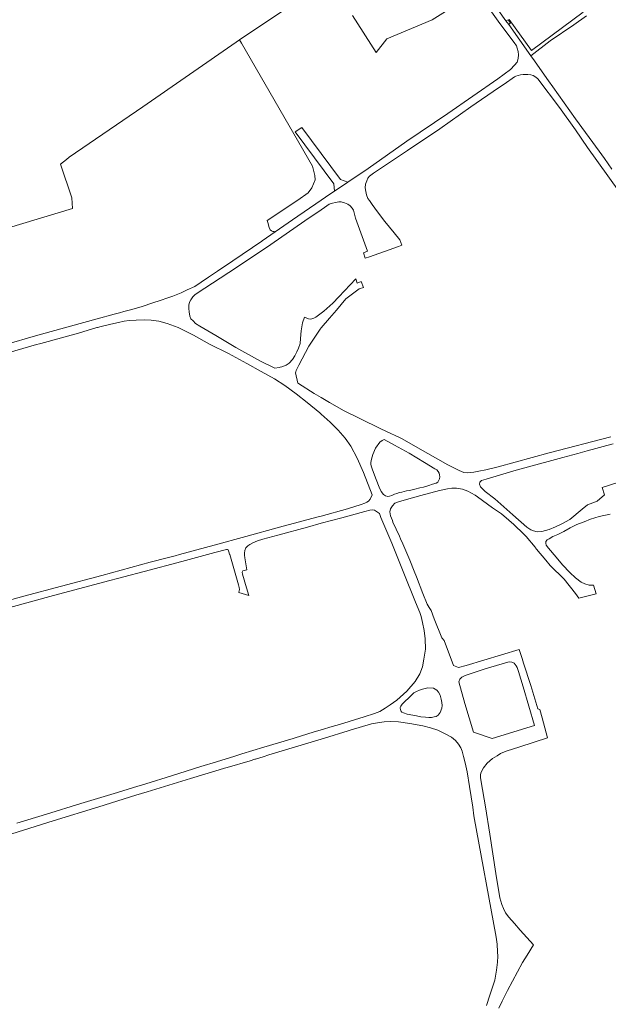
# Model space of a CAD drawing. Header units: metres. Extents: x 153919 to 160124, y 449312 to 452850.
# Tile 7 of 81: x 156857 to 157136, y 450007 to 450473. Entities that reach past the tile are written whole.
import ezdxf

# ---------------------------------------------------------------- set-up
doc = ezdxf.new("R2010")
doc.units = ezdxf.units.M
for name, color, linetype, lineweight in [('B-WE-GR-GRAS-GV', 60, 'Continuous', 13), ('B-WE-OG-TERREIN_CULTUURSCHEIDING-GV', 7, 'Continuous', 18), ('B-WE-OG-WEG-GV', 7, 'Continuous', 18), ('B-WE-VH-VERHARDING_ASFALT-GV', 252, 'Continuous', 18)]:
    doc.layers.add(name, color=color, linetype=linetype, lineweight=lineweight)

msp = doc.modelspace()

# ---------------------------------------------------------------- linework, layer by layer
at = {"layer": 'B-WE-GR-GRAS-GV', "flags": 128}
msp.add_lwpolyline([(156799.903, 450482.637), (156805.195, 450466.233), (156835.01, 450369.372), (156882.188, 450383.683), (156881.864, 450388.636), (156876.51, 450404.657), (156879.321, 450406.881), (156880.601, 450407.893), (156915.526, 450431.837), (156959.712, 450462.397), (156961.372, 450463.519), (156998.87, 450488.855)], dxfattribs=at)
at = {"layer": 'B-WE-OG-TERREIN_CULTUURSCHEIDING-GV', "flags": 128}
for points in [[(156998.87, 450488.855), (156961.372, 450463.519), (156962.325, 450461.907), (156995.849, 450403.757), (156996.472, 450401.179), (156996.926, 450399.235), (156997.1, 450397.303), (156995.526, 450393.432), (156993.76, 450391), (156988.887, 450387.654), (156974.464, 450377.912), (156974.771, 450376.987), (156975.381, 450374.569), (156975.896, 450373.597), (156976.499, 450373.081), (156977.108, 450372.815), (156977.736, 450372.72), (156978.229, 450372.596), (156986.462, 450378.347), (157000, 450387.592), (157004.057, 450390.362), (157006.348, 450391.913), (157006.031, 450395.365), (156987.686, 450419.915), (156990.824, 450421.98), (157009.195, 450397.396), (157012.676, 450396.198), (157022.219, 450402.659), (157040.585, 450415.561), (157060.043, 450428.654), (157083.694, 450445.06), (157089.665, 450449.568), (157091.592, 450451.494), (157092.752, 450452.936), (157093.304, 450454.694), (157093.448, 450456.441), (157093.248, 450457.954), (157092.867, 450459.596), (157092.498, 450460.698), (157091.433, 450462.255), (157084.595, 450471.311), (157074.768, 450485.196)], [(157072.83, 450485.787), (157052.612, 450473.049), (157031.022, 450463.97), (157026.102, 450457.622), (157014.834, 450475.079)]]:
    msp.add_lwpolyline(points, dxfattribs=at)
at = {"layer": 'B-WE-OG-WEG-GV', "flags": 128}
for points in [[(157080.497, 450482.489), (157087.534, 450472.589), (157088.543, 450472.999), (157089.617, 450471.613), (157088.819, 450470.781), (157094.058, 450463.41), (157099.269, 450456.044), (157108.421, 450463.067), (157119.748, 450470.629), (157125.65, 450474.917)], [(157124.019, 450476.637), (157099.616, 450458.545), (157089.088, 450473.228)]]:
    msp.add_lwpolyline(points, dxfattribs=at)
at = {"layer": 'B-WE-VH-VERHARDING_ASFALT-GV', "flags": 128}
for points in [[(157074.768, 450485.196), (157084.595, 450471.311), (157091.433, 450462.255), (157092.498, 450460.698), (157092.867, 450459.596), (157093.248, 450457.954), (157093.448, 450456.441), (157093.304, 450454.694), (157092.752, 450452.936), (157091.592, 450451.494), (157089.665, 450449.568), (157083.694, 450445.06), (157060.043, 450428.654), (157040.585, 450415.561), (157022.219, 450402.659), (157012.676, 450396.198), (157006.348, 450391.913), (157004.057, 450390.362), (157000, 450387.592), (156986.462, 450378.347), (156978.229, 450372.596), (156972.041, 450368.274), (156971.846, 450368.138), (156958.07, 450358.895), (156950.962, 450353.987), (156946.661, 450351.111), (156943.127, 450348.67), (156940.156, 450346.71), (156936.486, 450345.042), (156933.738, 450343.757), (156929.66, 450342.043), (156926.372, 450340.949), (156924.747, 450340.409), (156923.722, 450340.069), (156920.252, 450338.92), (156915.2, 450337.284), (156910.269, 450335.846), (156906.456, 450334.773), (156904.425, 450334.201), (156902.005, 450333.553), (156893.841, 450331.367), (156881.26, 450327.878), (156864.755, 450323.377), (156850.552, 450319.232)], [(157137.628, 450402.328), (157134.147, 450407.338), (157131.697, 450410.863), (157120.445, 450426.102), (157109.739, 450441.244), (157107.736, 450444.076), (157105.83, 450446.77), (157101.015, 450453.575), (157099.269, 450456.044), (157094.058, 450463.41), (157088.819, 450470.781), (157087.534, 450472.589), (157080.497, 450482.489)], [(157137.142, 450275.472), (157107.954, 450267.837), (157083.846, 450261.314), (157078.017, 450259.798), (157074.747, 450259.115), (157072.322, 450258.668), (157069.444, 450258.371), (157067.635, 450258.573), (157065.363, 450259.476), (157059.974, 450262.191), (157050.51, 450267.565), (157038.07, 450274.635), (157037.458, 450274.927), (157030.649, 450278.181), (157028.276, 450279.315), (157018.355, 450284.093), (157010.902, 450287.701), (157003.963, 450291.724), (157000, 450294.059), (156996.667, 450296.023), (156989.249, 450300.658), (156988.93, 450300.874), (156987.844, 450305.815), (156987.932, 450306.249), (156988.157, 450306.884), (156989.35, 450309.411), (156994.204, 450318.344), (156995.035, 450319.874), (156999.483, 450326.431), (157000, 450327.039), (157003.903, 450331.631), (157007.232, 450335.448), (157011.722, 450340.897), (157018.026, 450345.567), (157019.983, 450346.266), (157018.997, 450349.024), (157017.047, 450348.327), (157016.344, 450350.295), (157008.355, 450341.783), (157005.559, 450338.718), (157004.13, 450337.573), (157001.21, 450335.063), (157000, 450334.11), (156999.31, 450333.566), (156997.522, 450332.202), (156996.497, 450331.614), (156995.618, 450331.361), (156994.75, 450331.237), (156993.966, 450331.435), (156992.095, 450332.108), (156991.136, 450329.421), (156990.438, 450325.718), (156990.211, 450322.129), (156990.011, 450319.723), (156989.201, 450317.54), (156988.53, 450315.688), (156987.439, 450313.835), (156986.395, 450312.037), (156984.771, 450310.3), (156983.428, 450309.348), (156981.304, 450308.549), (156980.548, 450308.423), (156980.061, 450308.342), (156978.054, 450308.053), (156971.217, 450311.279), (156959.606, 450317.796), (156950.022, 450323.483), (156942.486, 450327.919), (156940.517, 450329.227), (156939.3, 450330.374), (156938.298, 450331.43), (156937.76, 450332.641), (156937.426, 450334.633), (156937.317, 450336.218), (156937.384, 450337.901), (156937.677, 450339.291), (156938.271, 450340.434), (156939.176, 450341.758), (156940.085, 450342.712), (156941.194, 450343.568), (156948.517, 450348.344), (156959.949, 450355.637), (156976.183, 450366.605), (156992.229, 450377.736), (157000, 450383.046), (157001.495, 450384.068), (157003.733, 450385.719), (157005.403, 450386.216), (157006.806, 450386.545), (157008.28, 450386.765), (157009.529, 450386.74), (157011.02, 450386.351), (157012.555, 450385.697), (157013.773, 450384.93), (157014.681, 450383.878), (157015.263, 450382.776), (157016.298, 450379.128), (157021.925, 450363.382), (157019.975, 450362.685), (157020.905, 450360.082), (157022.854, 450360.779), (157036.609, 450365.694), (157038.136, 450366.24), (157037.197, 450368.747), (157034.565, 450372.097), (157030.084, 450377.497), (157026.619, 450382.06), (157024.187, 450385.586), (157022.885, 450387.394), (157022.14, 450388.387), (157021.462, 450390.046), (157021.446, 450390.131), (157021.137, 450391.755), (157020.907, 450393.381), (157021.049, 450395.251), (157021.593, 450396.75), (157022.145, 450397.992), (157022.944, 450399.033), (157024.078, 450399.868), (157024.811, 450400.436), (157040.843, 450411.151), (157056.157, 450421.389), (157070.823, 450431.762), (157084.025, 450440.752), (157086.62, 450442.612), (157091.608, 450446.007), (157092.204, 450446.377), (157093.258, 450446.714), (157094.469, 450446.921), (157095.744, 450447.07), (157097.829, 450447.153), (157099.347, 450446.951), (157100.35, 450446.686), (157101.705, 450445.871), (157102.546, 450445.098), (157112.85, 450431.55), (157120.395, 450420.84), (157126.19, 450412.614), (157140.992, 450391.805)], [(156848.433, 450314.335), (156865.096, 450319.144), (156866.519, 450319.555), (156867.142, 450319.721), (156885.121, 450324.521), (156893.67, 450327.198), (156894.1, 450327.333), (156895.804, 450327.741), (156900.292, 450328.815), (156903.973, 450329.675), (156906.682, 450330.185), (156909.081, 450330.525), (156912.31, 450330.794), (156916.291, 450330.819), (156919.53, 450330.663), (156923.064, 450330.194), (156926.996, 450329.185), (156932.287, 450327.314), (156939.477, 450323.632), (156947.02, 450319.44), (156956.055, 450314.918), (156964.811, 450310.203), (156971.636, 450306.481), (156977.848, 450302.888), (156982.75, 450299.806), (156988.13, 450295.862), (156993.358, 450291.767), (156999.322, 450286.846), (157000, 450286.236), (157004.324, 450282.348), (157008.08, 450278.644), (157011.416, 450274.842), (157014.035, 450271.006), (157016.973, 450265.323), (157020.092, 450258.569), (157024.151, 450248.03), (157024.212, 450247.873), (157023.566, 450246.707), (157023.129, 450245.918), (157022.481, 450245.035), (157021.675, 450244.441), (157020.677, 450243.972), (157018.934, 450243.394), (157012.496, 450241.363), (157000, 450237.936), (156997.969, 450237.379), (156980.248, 450232.624), (156964.293, 450228.261), (156949.359, 450224.193), (156932.877, 450219.677), (156930.843, 450219.139), (156927.009, 450218.125), (156918.989, 450216.004), (156896.083, 450209.806), (156876.919, 450204.706), (156859.124, 450199.973), (156841.882, 450195.2)], [(157140.511, 450253.8), (157133.151, 450251.483), (157134.25, 450247.993), (157130.733, 450244.944), (157126.167, 450243.295), (157123.619, 450241.152), (157117.797, 450236.255), (157113.945, 450234.23), (157111.001, 450232.86), (157107.942, 450231.559), (157104.512, 450230.623), (157102.305, 450230.523), (157100.621, 450230.94), (157099.258, 450231.445), (157097.449, 450232.658), (157090.771, 450238.434), (157082.222, 450246.108), (157077.731, 450249.588), (157075.48, 450251.713), (157075.007, 450253.068), (157075.152, 450254.055), (157076.011, 450254.816), (157078.117, 450255.452), (157092.391, 450259.607), (157109.283, 450264.244), (157114.396, 450265.642), (157121.54, 450267.594), (157125.979, 450268.807), (157130.087, 450269.929), (157135.248, 450271.278), (157138.35, 450272.08)], [(157084.18, 450004.743), (157085.681, 450008.012), (157088.315, 450013.123), (157095.419, 450026.442), (157097.488, 450029.825), (157100.552, 450034.833), (157094.219, 450041.748), (157091.516, 450044.838), (157088.808, 450047.945), (157087.31, 450049.925), (157086.314, 450051.93), (157085.535, 450053.805), (157084.647, 450057.078), (157082.741, 450068.568), (157081.302, 450077.873), (157079.95, 450087.179), (157077.892, 450100.21), (157075.847, 450111.945), (157075.462, 450113.981), (157075.418, 450115.432), (157075.768, 450116.639), (157076.857, 450118.683), (157078.587, 450120.845), (157081.127, 450123.091), (157083.353, 450124.38), (157085.006, 450125.397), (157087.634, 450126.576), (157094.127, 450128.623), (157107.222, 450132.909), (157104.664, 450142.272), (157103.552, 450146.343), (157102.556, 450146.633), (157099.231, 450157.675), (157095.869, 450168.23), (157095.188, 450170.366), (157093.792, 450174.759), (157068.733, 450167.138), (157064.97, 450166.114), (157062.697, 450167.093), (157058.206, 450178.932), (157057.111, 450180.233), (157053.5, 450189.217), (157052.055, 450193.126), (157051.411, 450194.161), (157051.13, 450194.612), (157050.193, 450196.176), (157048.114, 450201.227), (157045.118, 450209.057), (157044.033, 450211.754), (157041.919, 450217.007), (157038.636, 450224.729), (157037.645, 450227.058), (157037.025, 450228.414), (157034.014, 450235.003), (157033.733, 450235.762), (157032.907, 450237.989), (157032.513, 450239.924), (157032.871, 450241.373), (157033.7, 450242.812), (157034.841, 450243.981), (157036.075, 450244.508), (157039.265, 450245.484), (157047.164, 450247.649), (157056.086, 450249.965), (157059.805, 450250.883), (157061.822, 450251.136), (157064.147, 450251.076), (157066.865, 450250.59), (157069.434, 450249.73), (157072.891, 450247.769), (157073.988, 450246.993), (157081.191, 450241.897), (157085.417, 450238.908), (157088.845, 450235.916), (157091.211, 450233.85), (157095.959, 450229.304), (157097.068, 450228.242), (157101.276, 450223.143), (157101.491, 450222.883), (157102.057, 450222.202), (157106.356, 450217.029), (157108.409, 450214.559), (157115.083, 450207.971), (157120.435, 450201.164), (157122.064, 450199.092), (157123.951, 450199.549), (157130.264, 450201.08), (157129.029, 450205.157), (157126.86, 450205.172), (157124.886, 450205.798), (157123.182, 450206.669), (157120.499, 450208.586), (157117.85, 450211.135), (157114.223, 450214.823), (157111.248, 450218.406), (157107.671, 450222.652), (157106.525, 450224.186), (157106.342, 450225.135), (157106.408, 450225.931), (157107.007, 450226.602), (157107.958, 450227.193), (157109.777, 450228.179), (157112.037, 450229.134), (157114.871, 450230.652), (157117.892, 450232.326), (157121.02, 450233.847), (157124.035, 450235.016), (157124.521, 450235.205), (157127.604, 450236.451), (157131.691, 450237.751), (157136.852, 450238.784)], [(156847.89, 450193.312), (156871.463, 450199.803), (156896.926, 450206.576), (156916.171, 450211.688), (156933.968, 450216.345), (156949.612, 450220.664), (156955.116, 450222.095), (156955.653, 450222.148), (156955.943, 450221.847), (156956.3, 450220.976), (156956.607, 450219.859), (156956.652, 450219.707), (156960.904, 450205.272), (156961.184, 450204.027), (156961.231, 450203.191), (156961.016, 450201.924), (156960.945, 450201.681), (156965.772, 450200.243), (156964.631, 450203.896), (156962.756, 450210.416), (156962.606, 450211.35), (156962.698, 450211.694), (156962.937, 450211.903), (156964.849, 450212.459), (156963.836, 450218.088), (156963.649, 450219.326), (156963.633, 450220.366), (156963.856, 450221.612), (156964.381, 450222.87), (156965.277, 450223.764), (156966.242, 450224.52), (156967.647, 450225.301), (156969.888, 450226.163), (156972.437, 450227), (156979.437, 450228.856), (156993.539, 450232.719), (157000, 450234.485), (157009.755, 450237.152), (157020.716, 450240.04), (157023.017, 450240.672), (157024.246, 450240.86), (157025.268, 450240.716), (157026.168, 450240.124), (157027.616, 450239.082), (157028.312, 450237.284), (157033.428, 450225.06), (157039.087, 450210.898), (157044.703, 450197.098), (157046.647, 450192.237), (157047.367, 450190.282), (157048.026, 450187.512), (157048.764, 450183.641), (157049.328, 450179.775), (157049.442, 450174.85), (157048.665, 450170.158), (157047.968, 450166.448), (157046.702, 450163.212), (157044.554, 450159.553), (157040.573, 450154.98), (157035.825, 450150.754), (157032.671, 450148.444), (157030.308, 450146.835), (157027.772, 450145.4), (157025.181, 450144.374), (157020.411, 450142.827), (157008.651, 450139.189), (157005.205, 450138.164), (157000, 450136.615), (156996.184, 450135.48), (156987.675, 450132.822), (156986.791, 450132.546), (156972.885, 450128.446), (156972.805, 450128.421), (156962.461, 450125.206), (156959.148, 450124.176), (156950.42, 450121.535), (156942.949, 450119.274), (156929.085, 450114.913), (156917.008, 450111.129), (156911.093, 450109.328), (156903.496, 450107.015), (156886.164, 450101.662), (156869.926, 450096.614), (156855.801, 450092.367)], [(156853.456, 450087.423), (156872.99, 450093.466), (156894.67, 450100.143), (156912.237, 450105.605), (156917.535, 450107.253), (156938.079, 450113.5), (156951.622, 450117.657), (156954.246, 450118.462), (156955.498, 450118.83), (156966.341, 450122.018), (156968.542, 450122.714), (156968.816, 450122.797), (156972.516, 450123.921), (156975.219, 450124.742), (157000, 450132.268), (157001.548, 450132.738), (157012.796, 450136.13), (157013.647, 450136.432), (157023.782, 450139.531), (157027.564, 450140.097), (157029.856, 450140.473), (157032.731, 450140.519), (157036.698, 450140.382), (157041.988, 450139.617), (157048.219, 450138.581), (157051.811, 450137.612), (157055.284, 450136.459), (157059.084, 450134.565), (157061.652, 450133.136), (157063.62, 450131.528), (157064.961, 450129.9), (157066.121, 450128.03), (157066.854, 450126.494), (157067.458, 450124.081), (157068.14, 450120.968), (157069.08, 450116.662), (157070.321, 450109.747), (157071.829, 450099.995), (157072.324, 450095.961), (157082.844, 450038.437), (157083.355, 450035.062), (157083.561, 450031.443), (157083.597, 450029.331), (157083.457, 450026.611), (157083.023, 450022.766), (157082.198, 450017.975), (157079.958, 450010.903), (157078.276, 450006.064)]]:
    msp.add_lwpolyline(points, dxfattribs=at)
for points in [[(157023.437, 450262.511), (157023.499, 450263.304), (157023.812, 450264.949), (157024.419, 450267.112), (157025.779, 450270.015), (157027.852, 450272.977), (157028.935, 450273.771), (157029.543, 450274.077), (157029.889, 450274.139), (157034.761, 450271.461), (157041.726, 450267.724), (157049.005, 450263.372), (157053.853, 450260.35), (157054.769, 450259.8), (157055.351, 450259.112), (157055.849, 450258.21), (157056.098, 450257.405), (157056.188, 450256.51), (157055.98, 450255.492), (157055.629, 450254.622), (157055.179, 450253.958), (157054.515, 450253.553), (157052.779, 450252.955), (157050.933, 450252.384), (157048.519, 450251.675), (157046.763, 450251.232), (157044.344, 450250.61), (157041.803, 450250.013), (157040.462, 450249.835), (157038.245, 450249.301), (157037.044, 450249.02), (157035.77, 450248.673), (157034.692, 450248.24), (157033.435, 450247.659), (157032.314, 450247.282), (157031.516, 450247.265), (157030.527, 450247.525), (157029.454, 450248.119), (157028.358, 450249.551), (157027.453, 450251.583), (157025.964, 450255.178), (157024.278, 450259.825), (157023.601, 450261.782)], [(157065.675, 450160.604), (157066.697, 450161.575), (157068.201, 450162.352), (157077.69, 450165.475), (157088.437, 450168.701), (157089.129, 450168.864), (157090.316, 450168.731), (157091.417, 450168.166), (157091.948, 450167.612), (157092.416, 450167.02), (157092.783, 450166.134), (157093.423, 450164.302), (157095.627, 450157.015), (157101.055, 450138.711), (157080.988, 450132.502), (157072.168, 450135.54), (157068.074, 450149.093), (157065.125, 450159.356)], [(157037.51, 450146.212), (157037.391, 450146.867), (157037.426, 450147.283), (157037.794, 450147.871), (157038.371, 450148.845), (157039.271, 450149.767), (157040.157, 450150.57), (157041.048, 450151.374), (157042.164, 450152.506), (157043.054, 450153.448), (157043.938, 450154.236), (157045.138, 450154.769), (157046.527, 450155.384), (157048.054, 450155.958), (157050.557, 450156.479), (157053.155, 450156.364), (157054.794, 450155.359), (157055.634, 450154.501), (157056.28, 450153.048), (157056.796, 450151.171), (157057.195, 450149.512), (157057.372, 450148.133), (157057.088, 450146.869), (157056.323, 450144.871), (157055.355, 450143.642), (157054.455, 450143.021), (157053.494, 450142.754), (157052.307, 450142.558), (157051.009, 450142.52), (157049.351, 450142.639), (157047.165, 450142.841), (157045.167, 450143.22), (157040.69, 450144.085), (157039.035, 450144.666), (157038.193, 450145.062), (157037.763, 450145.59)]]:
    msp.add_lwpolyline(points, close=True, dxfattribs=at)

doc.saveas('drawing.dxf')
